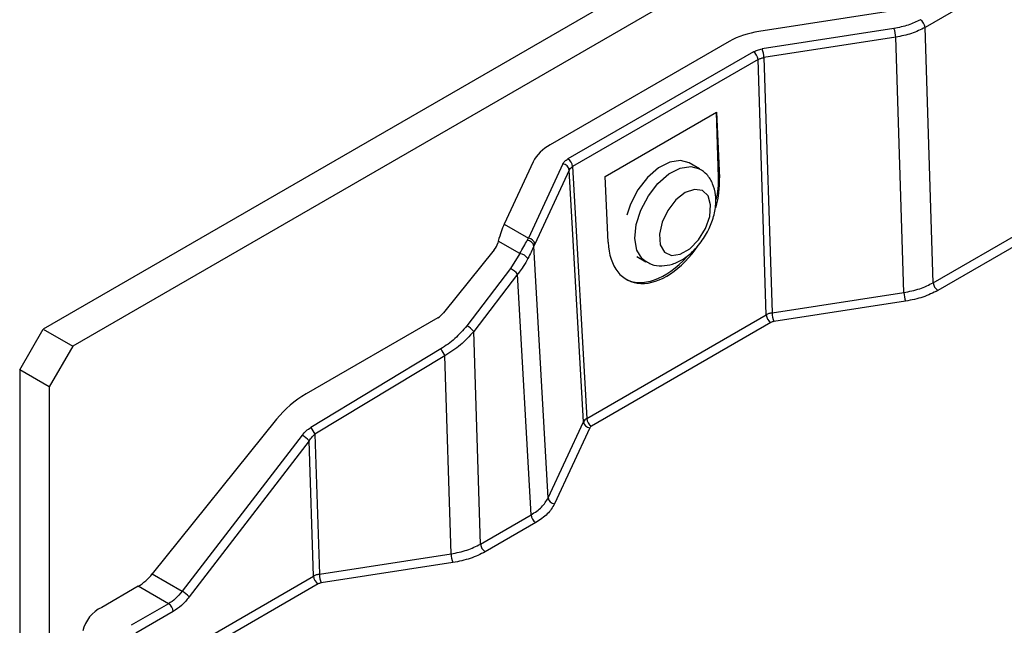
# Model space of a CAD drawing. Header units: inches. Extents: x 0.4 to 16.8, y 0 to 10.8.
# Tile 64 of 104: x 13.613 to 13.86, y 8.25 to 8.402. Entities that reach past the tile are written whole.
import ezdxf

# ---------------------------------------------------------------- set-up
doc = ezdxf.new("R2010")
doc.units = ezdxf.units.IN
doc.header["$MEASUREMENT"] = 0

msp = doc.modelspace()

# ---------------------------------------------------------------- linework, layer by layer
at = {"color": 7, "linetype": 'Continuous'}
for p, q in [((14.1323201, 8.6204572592), (13.6193730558, 8.3243392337)), ((14.1396857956, 8.6162051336), (13.6267387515, 8.3200871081)), ((13.9205688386, 8.4463414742), (13.8398198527, 8.3997260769)), ((13.8311676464, 8.4037710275), (13.7982339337, 8.3986767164)), ((13.8320521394, 8.3994612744), (13.7991114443, 8.3943658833)), ((13.841871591, 8.3359187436), (13.8398198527, 8.3997260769)), ((13.8324761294, 8.3972784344), (13.7995354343, 8.3921830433)), ((13.8345278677, 8.3334711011), (13.8324761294, 8.3972784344)), ((13.7908801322, 8.3962257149), (13.7460584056, 8.3703506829)), ((13.7969083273, 8.3936315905), (13.7505520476, 8.3668706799)), ((13.7980666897, 8.3916935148), (13.75171041, 8.3649326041)), ((13.800118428, 8.3278861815), (13.7980666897, 8.3916935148)), ((13.7995354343, 8.3921830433), (13.8015871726, 8.32837571)), ((13.841871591, 8.3359187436), (13.9241225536, 8.3834012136)), ((13.925280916, 8.3814631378), (13.8430299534, 8.3339806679)), ((13.7598677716, 8.362489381), (13.7877066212, 8.3785604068)), ((13.7877066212, 8.3785604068), (13.7884348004, 8.3620951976)), ((13.7881918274, 8.3622354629), (13.7877066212, 8.3785604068)), ((13.7418126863, 8.3661054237), (13.7345996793, 8.3505652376)), ((13.7492800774, 8.3655988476), (13.7406744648, 8.3470583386)), ((13.75171041, 8.3649326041), (13.755264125, 8.3019923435)), ((13.7834681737, 8.3643831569), (13.7808754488, 8.3658799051)), ((13.7508624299, 8.3640847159), (13.7422568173, 8.3455442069)), ((13.7544161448, 8.3011444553), (13.7508624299, 8.3640847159)), ((13.7605959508, 8.3460241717), (13.7598677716, 8.362489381)), ((13.7881918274, 8.3622354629), (13.7884348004, 8.3620951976)), ((13.7345996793, 8.3505652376), (13.7406744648, 8.3470583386)), ((13.7331289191, 8.3463198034), (13.7329881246, 8.3457943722)), ((13.7385438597, 8.3431938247), (13.7331289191, 8.3463198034)), ((13.7403507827, 8.3464891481), (13.7406744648, 8.3470583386)), ((13.7422568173, 8.3455442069), (13.7420375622, 8.34504074)), ((13.7455897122, 8.2821281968), (13.7420375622, 8.34504074)), ((13.7321389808, 8.3441719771), (13.7194627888, 8.3284029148)), ((13.7385438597, 8.3431938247), (13.736216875, 8.3394346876)), ((13.7677988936, 8.3424452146), (13.7700525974, 8.3411441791)), ((13.736216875, 8.3394346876), (13.7252482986, 8.3251665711)), ((13.7379552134, 8.3380108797), (13.7269866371, 8.3237427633)), ((13.7413498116, 8.2778887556), (13.7379552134, 8.3380108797)), ((13.8015871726, 8.32837571), (13.8345278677, 8.3334711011)), ((13.8349518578, 8.3312882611), (13.8020111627, 8.32619287)), ((13.755264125, 8.3019923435), (13.800118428, 8.3278861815)), ((13.7179920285, 8.3271393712), (13.6850583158, 8.3081248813)), ((13.8012767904, 8.3259481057), (13.7564224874, 8.3000542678)), ((13.6134804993, 8.3141330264), (13.6193730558, 8.3243392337)), ((13.6193730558, 8.3243392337), (13.6267387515, 8.3200871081)), ((13.7286959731, 8.2705838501), (13.7269866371, 8.3237427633)), ((13.6267387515, 8.3200871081), (13.620846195, 8.3098809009)), ((13.7187553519, 8.3193436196), (13.6862810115, 8.2997449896)), ((13.719759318, 8.3176750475), (13.6872849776, 8.2980764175)), ((13.7213522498, 8.2681362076), (13.719759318, 8.3176750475)), ((13.620846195, 8.3098809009), (13.6134804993, 8.3141330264)), ((13.6134804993, 8.3141330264), (13.6134804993, 8.0895843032)), ((13.620846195, 8.3098809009), (13.620846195, 8.1239676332)), ((13.6777045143, 8.3018071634), (13.6465970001, 8.2631097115)), ((13.7455897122, 8.2821281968), (13.7544161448, 8.3011444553)), ((13.6872849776, 8.2980764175), (13.6884115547, 8.2630408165)), ((13.7559984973, 8.2996303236), (13.7471720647, 8.2806140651)), ((13.6841166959, 8.2978040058), (13.6541109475, 8.258772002)), ((13.6858550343, 8.296380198), (13.6558492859, 8.2573481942)), ((13.6869428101, 8.262551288), (13.6858550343, 8.296380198)), ((13.7286959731, 8.2705838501), (13.7413498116, 8.2778887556)), ((13.742508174, 8.2759506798), (13.7298543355, 8.2686457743)), ((13.6884115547, 8.2630408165), (13.7213522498, 8.2681362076)), ((13.7217762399, 8.2659533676), (13.6888355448, 8.2608579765)), ((13.6431964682, 8.2372970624), (13.6869428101, 8.262551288)), ((13.6465970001, 8.2631097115), (13.6541109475, 8.258772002)), ((13.6431171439, 8.2600241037), (13.6339965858, 8.2547589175)), ((13.650688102, 8.2556534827), (13.6431171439, 8.2600241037)), ((13.6881011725, 8.2606132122), (13.6443548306, 8.2353589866)), ((13.650688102, 8.2556534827), (13.6413660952, 8.2502720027)), ((13.6518464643, 8.2537154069), (13.6425244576, 8.2483339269))]:
    msp.add_line(p, q, dxfattribs=at)
at = {"color": 7, "linetype": 'Continuous', "flags": 128}
for points in [[(13.7808754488, 8.3658799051), (13.7786841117, 8.3665018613), (13.776024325, 8.3660756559), (13.7731995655, 8.3645996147), (13.7704608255, 8.3622048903), (13.7680514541, 8.3591042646), (13.7661855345, 8.3555732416), (13.7652258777, 8.3527588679)], [(13.7700649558, 8.341137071), (13.7690713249, 8.3419076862), (13.7677749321, 8.344061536), (13.7672769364, 8.3469886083), (13.7676215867, 8.3504288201), (13.7687782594, 8.3540764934), (13.770644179, 8.3576075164), (13.7730535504, 8.3607081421), (13.7757922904, 8.3631028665), (13.7786170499, 8.3645789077), (13.7812768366, 8.3650051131), (13.7834707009, 8.3643816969)], [(13.7831872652, 8.3466169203), (13.7849369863, 8.3494564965), (13.7859962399, 8.3525038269), (13.7862219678, 8.3553473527), (13.7855836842, 8.3576030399), (13.7841675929, 8.3589662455), (13.7821649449, 8.359252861), (13.7798462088, 8.3584241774), (13.7775245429, 8.3565921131), (13.7755135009, 8.3540040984), (13.7740846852, 8.3510096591), (13.7734310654, 8.3480132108), (13.7736409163, 8.3454194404), (13.7746858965, 8.3435786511), (13.7764248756, 8.3427394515), (13.7786229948, 8.3430151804), (13.780983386, 8.3443685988), (13.7831872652, 8.3466169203)]]:
    msp.add_lwpolyline(points, dxfattribs=at)
at = {"color": 7, "linetype": 'Continuous'}
for centre, radius, start, end in [((13.8372885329, 8.3995283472), 0.0025390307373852, 4.4664914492, 57.2659196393), ((13.8262261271, 8.3971970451), 0.0062505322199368, 0.7460795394, 21.2381851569), ((13.8011978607, 8.3775265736), 0.0213568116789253, 97.9773339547, 118.8888387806), ((13.793285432, 8.392101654), 0.0062505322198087, 0.7460795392, 21.2381851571), ((13.7955353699, 8.3914957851), 0.0025390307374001, 4.4664914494, 57.2659196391), ((13.7507288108, 8.3614340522), 0.0100657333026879, 117.6449125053, 152.3488790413), ((13.7491790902, 8.3647348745), 0.0025390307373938, 4.4664914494, 57.2659196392), ((13.7490790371, 8.3638048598), 0.0018052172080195, 8.9183192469, 83.6059190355), ((13.7402353, 8.3446482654), 0.0018445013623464, 12.285368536, 86.4104111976), ((13.7404734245, 8.3452643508), 0.0018052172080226, 8.918319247, 83.6059190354), ((13.7378414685, 8.339764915), 0.003500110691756, 39.2338401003, 78.4234586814), ((13.733376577, 8.3341938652), 0.0059609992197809, 39.8165301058, 61.5442313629), ((13.8444029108, 8.3361164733), 0.0025390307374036, 184.4664914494, 237.265919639), ((13.84077787, 8.3335524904), 0.0062505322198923, 180.7460795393, 201.2381851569), ((13.8026497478, 8.3280839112), 0.0025390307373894, 184.4664914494, 237.2659196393), ((13.8078371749, 8.3284570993), 0.0062505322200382, 180.7460795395, 201.2381851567), ((13.7224080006, 8.3199257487), 0.0059609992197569, 39.8165301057, 61.5442313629), ((13.7422139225, 8.3323221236), 0.0268094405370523, 208.9536552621, 213.1162984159), ((13.7561995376, 8.3014243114), 0.001805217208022, 188.9183192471, 263.6059190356), ((13.7577954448, 8.3021900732), 0.0025390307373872, 184.4664914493, 237.2659196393), ((13.7097395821, 8.3127234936), 0.0268094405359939, 208.9536552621, 213.116298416), ((13.6812763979, 8.2925631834), 0.0059609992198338, 39.8165301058, 61.5442313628), ((13.747373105, 8.2824080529), 0.0018052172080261, 188.9183192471, 263.6059190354), ((13.7438811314, 8.2780864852), 0.0025390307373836, 184.4664914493, 237.2659196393), ((13.731227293, 8.2707815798), 0.0025390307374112, 184.4664914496, 237.265919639), ((13.7276022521, 8.2682175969), 0.0062505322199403, 180.7460795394, 201.2381851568), ((13.6364983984, 8.2709935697), 0.0128115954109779, 301.1058993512, 322.0212651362), ((13.6894741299, 8.2627490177), 0.0025390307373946, 184.4664914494, 237.2659196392), ((13.694661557, 8.2631222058), 0.006250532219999, 180.7460795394, 201.2381851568), ((13.6512706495, 8.2535311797), 0.0059609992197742, 39.8165301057, 61.5442313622), ((13.6377851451, 8.2468479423), 0.0087713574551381, 115.5897208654, 166.5507696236), ((13.6493151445, 8.2535176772), 0.0025390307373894, 4.4664914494, 57.2659196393)]:
    msp.add_arc(centre, radius, start, end, dxfattribs=at)
for centre, major_axis, ratio, start_param, end_param in [((13.7745153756, 8.3540596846), (0.009020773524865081, 0.01751252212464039), 0.6067559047, 5.050700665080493, 5.468631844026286), ((13.7742724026, 8.35419995), (0.009305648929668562, 0.01735369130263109), 0.5971634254, 5.155668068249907, 5.478987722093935), ((13.7345996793, 8.3425284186), (0.001914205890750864, 0.01022635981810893), 0.218402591, 0.7085768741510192, 1.232175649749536), ((13.7298190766, 8.3455112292), (0.00276554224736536, 0.002529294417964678), 0.6978747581, 4.92971041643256, 5.453309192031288), ((13.7745153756, 8.3540596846), (0.009020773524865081, 0.01751252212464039), 0.6067559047, 2.327039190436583, 4.512759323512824), ((13.7742724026, 8.35419995), (0.009305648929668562, 0.01735369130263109), 0.5971634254, 3.122874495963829, 4.321977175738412), ((13.7171428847, 8.329742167), (0.002765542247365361, 0.002529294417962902), 0.6978747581, 4.406111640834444, 4.92971041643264), ((13.689304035, 8.2951109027), (0.01382771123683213, 0.01264647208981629), 0.6978747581, 1.264518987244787, 1.788117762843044)]:
    msp.add_ellipse(centre, major_axis=major_axis, ratio=ratio, start_param=start_param, end_param=end_param, dxfattribs=at)
for points in [[(13.83866149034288, 8.401664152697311), (13.83768553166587, 8.401171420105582), (13.83573361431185, 8.400185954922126), (13.83327929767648, 8.399702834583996), (13.8320521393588, 8.39946127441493)], [(13.83981985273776, 8.399726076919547), (13.83873541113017, 8.399179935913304), (13.83656652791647, 8.398087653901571), (13.83383959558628, 8.39754817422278), (13.83247612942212, 8.397278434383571)], [(13.79690832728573, 8.393631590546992), (13.79723341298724, 8.39379606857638), (13.79788358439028, 8.39412502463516), (13.79870215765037, 8.394285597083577), (13.79911144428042, 8.394365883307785)], [(13.79806668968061, 8.391693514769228), (13.7982835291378, 8.391804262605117), (13.79871720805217, 8.392025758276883), (13.79926269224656, 8.392130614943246), (13.79953543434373, 8.392183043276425)], [(13.74928007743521, 8.365598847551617), (13.74941915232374, 8.365835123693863), (13.7496973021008, 8.366307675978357), (13.75026713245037, 8.36668301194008), (13.75055204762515, 8.36687067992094)], [(13.7508624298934, 8.364084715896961), (13.75095534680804, 8.364243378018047), (13.75114118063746, 8.36456070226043), (13.75152066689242, 8.364808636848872), (13.75171041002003, 8.364932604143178)], [(13.83452786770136, 8.33347110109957), (13.83589141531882, 8.333738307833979), (13.83861851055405, 8.334272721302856), (13.8407872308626, 8.335370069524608), (13.84187159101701, 8.335918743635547)], [(13.84302995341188, 8.333980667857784), (13.84183711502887, 8.333378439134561), (13.83945143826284, 8.332173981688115), (13.83645171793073, 8.331583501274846), (13.83495185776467, 8.33128826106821)], [(13.80158717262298, 8.328375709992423), (13.80131451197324, 8.32832074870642), (13.80076919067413, 8.32821082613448), (13.80033534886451, 8.327994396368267), (13.80011842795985, 8.327886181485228)], [(13.80201116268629, 8.326192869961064), (13.80187473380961, 8.326166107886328), (13.80160187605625, 8.326112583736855), (13.80138515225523, 8.326002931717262), (13.80127679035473, 8.325948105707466)], [(13.75526412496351, 8.301992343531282), (13.75507452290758, 8.301865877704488), (13.75469531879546, 8.301612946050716), (13.75450920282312, 8.301300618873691), (13.75441614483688, 8.301144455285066)], [(13.75642248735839, 8.30005426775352), (13.75632751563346, 8.2999917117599), (13.75613757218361, 8.299866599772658), (13.75604485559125, 8.299709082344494), (13.75599849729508, 8.299630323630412)], [(13.74134981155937, 8.277888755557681), (13.74229824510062, 8.278513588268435), (13.74419511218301, 8.279763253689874), (13.74512484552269, 8.281339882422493), (13.74558971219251, 8.28212819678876)], [(13.7471720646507, 8.280614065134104), (13.74666063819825, 8.279748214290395), (13.74563778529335, 8.278016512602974), (13.74355137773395, 8.276639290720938), (13.74250817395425, 8.27595067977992)], [(13.72135224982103, 8.26813620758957), (13.72271579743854, 8.268403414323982), (13.72544289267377, 8.268937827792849), (13.72761161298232, 8.270035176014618), (13.72869597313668, 8.270583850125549)], [(13.72985433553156, 8.268645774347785), (13.72866149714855, 8.268043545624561), (13.72627582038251, 8.266839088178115), (13.7232761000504, 8.266248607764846), (13.72177623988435, 8.265953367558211)], [(13.68841155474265, 8.263040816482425), (13.68813889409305, 8.262985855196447), (13.68759357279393, 8.262875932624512), (13.6871597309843, 8.26265950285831), (13.68694281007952, 8.26255128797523)], [(13.68883554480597, 8.260857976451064), (13.68869911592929, 8.260831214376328), (13.68842625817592, 8.260777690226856), (13.68820953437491, 8.260668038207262), (13.6881011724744, 8.260613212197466)]]:
    msp.add_open_spline(points, degree=3, dxfattribs=at)
for points, knots in [([(13.78354485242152, 8.34572692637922), (13.7839409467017, 8.346270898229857), (13.78506458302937, 8.347814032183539), (13.78649235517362, 8.350711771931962), (13.78748814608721, 8.354298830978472), (13.78761203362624, 8.357703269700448), (13.78686273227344, 8.360645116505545), (13.78548638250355, 8.362969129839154), (13.78409033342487, 8.363906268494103), (13.78344585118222, 8.364338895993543)], [0, 0, 0, 0, 0.0897058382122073, 0.2544766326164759, 0.422225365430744, 0.5960776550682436, 0.7441907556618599, 0.8819063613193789, 1, 1, 1, 1]), ([(13.73854385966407, 8.34319382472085), (13.73888189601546, 8.3438144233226), (13.73954982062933, 8.34504066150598), (13.74008597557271, 8.346010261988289), (13.74035078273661, 8.346489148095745)], [0, 0, 0, 0, 0.5060995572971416, 1, 1, 1, 1]), ([(13.74203756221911, 8.345040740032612), (13.74182792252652, 8.344573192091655), (13.74142000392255, 8.343663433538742), (13.7408362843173, 8.342529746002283), (13.74055255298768, 8.341978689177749)], [0, 0, 0, 0, 0.5139253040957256, 1, 1, 1, 1]), ([(13.77014854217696, 8.341255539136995), (13.77054502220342, 8.340994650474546), (13.77169692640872, 8.340236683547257), (13.77403316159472, 8.340024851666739), (13.77673759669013, 8.340467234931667), (13.7794263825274, 8.341761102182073), (13.78174500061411, 8.34358336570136), (13.78302336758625, 8.345105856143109), (13.78354485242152, 8.34572692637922)], [0, 0, 0, 0, 0.0952496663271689, 0.2767314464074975, 0.4558212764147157, 0.6475260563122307, 0.8562151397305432, 1, 1, 1, 1]), ([(13.74055255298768, 8.341978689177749), (13.74017847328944, 8.34129659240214), (13.73952851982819, 8.340111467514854), (13.73862510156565, 8.33885792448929), (13.73813735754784, 8.338236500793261), (13.73800701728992, 8.33807470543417), (13.73797123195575, 8.338030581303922), (13.73796019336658, 8.338016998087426), (13.73795655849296, 8.33801253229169), (13.73795521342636, 8.338010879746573)], [0, 0, 0, 0, 0.4995992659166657, 0.8680403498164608, 0.9635945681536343, 0.9891911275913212, 0.9964440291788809, 0.9986841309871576, 1, 1, 1, 1]), ([(13.7252482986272, 8.325166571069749), (13.72430004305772, 8.324043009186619), (13.72242488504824, 8.321821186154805), (13.71996920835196, 8.320163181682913), (13.71875535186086, 8.3193436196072)], [0, 0, 0, 0, 0.505693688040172, 1, 1, 1, 1]), ([(13.72698663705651, 8.323742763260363), (13.72592947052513, 8.322565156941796), (13.72383536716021, 8.32023247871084), (13.72110922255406, 8.318522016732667), (13.71975931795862, 8.317675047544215)], [0, 0, 0, 0, 0.50483015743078, 1, 1, 1, 1]), ([(13.68411669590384, 8.297804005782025), (13.68443253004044, 8.298178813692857), (13.68505704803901, 8.2989199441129), (13.68587614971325, 8.299472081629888), (13.68628101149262, 8.299744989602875)], [0, 0, 0, 0, 0.5057246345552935, 1, 1, 1, 1]), ([(13.68585503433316, 8.296380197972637), (13.68608882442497, 8.296736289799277), (13.68649969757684, 8.297362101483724), (13.68704846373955, 8.297861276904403), (13.68728497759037, 8.298076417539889)], [0, 0, 0, 0, 0.5690079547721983, 1, 1, 1, 1]), ([(13.65411094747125, 8.258772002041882), (13.6535716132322, 8.258126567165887), (13.65250552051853, 8.256850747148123), (13.6512891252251, 8.256049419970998), (13.65068810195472, 8.255653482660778)], [0, 0, 0, 0, 0.5058980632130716, 1, 1, 1, 1]), ([(13.65584928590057, 8.257348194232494), (13.65522498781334, 8.256605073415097), (13.65397650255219, 8.255118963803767), (13.65255643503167, 8.254183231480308), (13.6518464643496, 8.253715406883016)], [0, 0, 0, 0, 0.5000444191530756, 1, 1, 1, 1])]:
    msp.add_open_spline(points, degree=3, knots=knots, dxfattribs=at)

doc.saveas('drawing.dxf')
